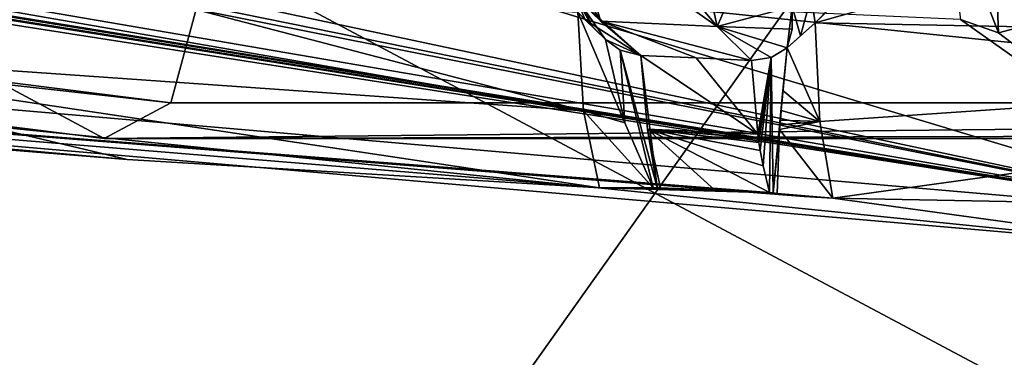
# Model space of a CAD drawing. Header units: millimetres. Extents: x -108 to 102, y -29 to 80.
# Tile 32 of 256: x -68.978 to -67.159, y 23.954 to 24.577. Entities that reach past the tile are written whole.
import ezdxf

# ---------------------------------------------------------------- set-up
doc = ezdxf.new("R2010")
doc.units = ezdxf.units.MM
doc.header["$LTSCALE"] = 65.185185
for name, color, linetype in [('1132', 7, 'CONTINUOUS'), ('115', 7, 'CONTINUOUS'), ('116', 7, 'CONTINUOUS'), ('1185', 7, 'CONTINUOUS'), ('1206', 7, 'CONTINUOUS'), ('1273', 7, 'CONTINUOUS'), ('1274', 7, 'CONTINUOUS'), ('1300', 7, 'CONTINUOUS'), ('1302', 7, 'CONTINUOUS'), ('1311', 7, 'CONTINUOUS'), ('1693', 7, 'CONTINUOUS'), ('1719', 7, 'CONTINUOUS'), ('1801', 7, 'CONTINUOUS'), ('2035', 7, 'CONTINUOUS'), ('212', 7, 'CONTINUOUS'), ('2169', 7, 'CONTINUOUS'), ('2297', 7, 'CONTINUOUS'), ('2407', 7, 'CONTINUOUS'), ('377', 7, 'CONTINUOUS'), ('477', 7, 'CONTINUOUS'), ('484', 7, 'CONTINUOUS'), ('720', 7, 'CONTINUOUS'), ('722', 7, 'CONTINUOUS')]:
    doc.layers.add(name, color=color, linetype=linetype)

msp = doc.modelspace()

# ---------------------------------------------------------------- linework, layer by layer
at = {"layer": '1132', "linetype": 'CONTINUOUS'}
for points in [[(-67.9467, 24.5908, 221.2862), (-67.8957, 24.5405, 221.2804), (-67.8599, 24.387, 221.3442), (-67.9467, 24.5908, 221.2862)], [(-67.8957, 24.5405, 221.2804), (-67.9467, 24.5908, 221.2862), (-67.9202, 24.5648, 221.2832), (-67.8957, 24.5405, 221.2804)], [(-67.9467, 24.5908, 221.2862), (-67.8599, 24.387, 221.3442), (-67.9364, 24.4087, 221.3555), (-67.9467, 24.5908, 221.2862)], [(-67.8073, 24.2668, 221.4523), (-67.9064, 24.267, 221.4863), (-67.9364, 24.4087, 221.3555), (-67.8073, 24.2668, 221.4523)], [(-67.8599, 24.387, 221.3442), (-67.8073, 24.2668, 221.4523), (-67.9364, 24.4087, 221.3555), (-67.8599, 24.387, 221.3442)], [(-67.8546, 24.2656, 221.4702), (-67.9064, 24.267, 221.4863), (-67.8073, 24.2668, 221.4523), (-67.8546, 24.2656, 221.4702)]]:
    msp.add_3dface(points, dxfattribs=at)
at = {"layer": '115', "linetype": 'CONTINUOUS'}
for points in [[(-92.5, -10.5, 82.05), (-2.5, -10.5, 82.05), (-77.0303, 29.1675, 82.05), (-92.5, -10.5, 82.05)], [(-77.0303, 29.1675, 82.05), (-2.5, -10.5, 82.05), (-65.5001, 26, 82.05), (-77.0303, 29.1675, 82.05)]]:
    msp.add_3dface(points, dxfattribs=at)
at = {"layer": '116', "linetype": 'CONTINUOUS'}
for points in [[(-92.5, -10.5, 80.05), (-2.5, 79.5, 80.05), (-2.5, -10.5, 80.05), (-92.5, -10.5, 80.05)], [(-2.5, 79.5, 80.05), (-92.5, -10.5, 80.05), (-61.3855, 28.8369, 80.05), (-2.5, 79.5, 80.05)], [(-61.3855, 28.8369, 80.05), (-92.5, -10.5, 80.05), (-65.5, 27.5, 80.05), (-61.3855, 28.8369, 80.05)], [(-65.5, 27.5, 80.05), (-92.5, -10.5, 80.05), (-69.6145, 28.8369, 80.05), (-65.5, 27.5, 80.05)]]:
    msp.add_3dface(points, dxfattribs=at)
at = {"layer": '1185', "linetype": 'CONTINUOUS'}
for points in [[(-67.8957, 24.5405, 221.2804), (-67.8686, 24.5211, 221.2761), (-67.8599, 24.387, 221.3442), (-67.8957, 24.5405, 221.2804)], [(-67.8686, 24.5211, 221.2761), (-67.8305, 24.5112, 221.2674), (-67.8005, 24.2671, 221.4495), (-67.8686, 24.5211, 221.2761)], [(-67.8686, 24.5211, 221.2761), (-67.8073, 24.2668, 221.4523), (-67.8599, 24.387, 221.3442), (-67.8686, 24.5211, 221.2761)], [(-67.8073, 24.2668, 221.4523), (-67.8686, 24.5211, 221.2761), (-67.8005, 24.2671, 221.4495), (-67.8073, 24.2668, 221.4523)], [(-67.8005, 24.2671, 221.4495), (-67.8305, 24.5112, 221.2674), (-67.8178, 24.3748, 221.3391), (-67.8005, 24.2671, 221.4495)], [(-67.7939, 24.267, 221.4474), (-67.8005, 24.2671, 221.4495), (-67.8178, 24.3748, 221.3391), (-67.7939, 24.267, 221.4474)]]:
    msp.add_3dface(points, dxfattribs=at)
at = {"layer": '1206', "linetype": 'CONTINUOUS'}
for points in [[(-71.319, 24.6123, 223.9587), (-71.5729, 24.5675, 223.7043), (-66.7808, 24.1526, 221.3513), (-71.319, 24.6123, 223.9587)], [(-71.319, 24.6123, 223.9587), (-66.7808, 24.1526, 221.3513), (-66.7272, 24.2148, 221.704), (-71.319, 24.6123, 223.9587)]]:
    msp.add_3dface(points, dxfattribs=at)
at = {"layer": '1273', "linetype": 'CONTINUOUS'}
for points in [[(-69.6842, 24.7127, 221.9776), (-68.834, 24.6438, 221.5867), (-67.9364, 24.4087, 221.3555), (-69.6842, 24.7127, 221.9776)], [(-69.6842, 24.7127, 221.9776), (-67.9364, 24.4087, 221.3555), (-69.6664, 24.5301, 222.0439), (-69.6842, 24.7127, 221.9776)], [(-68.834, 24.6438, 221.5867), (-67.9467, 24.5908, 221.2862), (-67.9364, 24.4087, 221.3555), (-68.834, 24.6438, 221.5867)], [(-67.9364, 24.4087, 221.3555), (-67.9064, 24.267, 221.4863), (-69.6664, 24.5301, 222.0439), (-67.9364, 24.4087, 221.3555)], [(-69.6664, 24.5301, 222.0439), (-67.9064, 24.267, 221.4863), (-68.7791, 24.3191, 221.7819), (-69.6664, 24.5301, 222.0439)], [(-69.6154, 24.3869, 222.1663), (-69.6664, 24.5301, 222.0439), (-68.7791, 24.3191, 221.7819), (-69.6154, 24.3869, 222.1663)]]:
    msp.add_3dface(points, dxfattribs=at)
at = {"layer": '1274', "linetype": 'CONTINUOUS'}
for points in [[(-67.9513, 24.6198, 221.1842), (-67.9202, 24.5648, 221.2832), (-67.9523, 24.636, 221.2333), (-67.9513, 24.6198, 221.1842)], [(-67.9202, 24.5648, 221.2832), (-67.9467, 24.5908, 221.2862), (-67.9523, 24.636, 221.2333), (-67.9202, 24.5648, 221.2832)], [(-67.9513, 24.6198, 221.1842), (-67.9331, 24.5767, 221.2251), (-67.8957, 24.5405, 221.2804), (-67.9513, 24.6198, 221.1842)], [(-67.9513, 24.6198, 221.1842), (-67.8957, 24.5405, 221.2804), (-67.9202, 24.5648, 221.2832), (-67.9513, 24.6198, 221.1842)]]:
    msp.add_3dface(points, dxfattribs=at)
at = {"layer": '1300', "linetype": 'CONTINUOUS'}
for points in [[(-67.1792, 24.7839, 222.8587), (-67.2692, 24.809, 222.7613), (-67.1698, 24.5532, 221.5501), (-67.1792, 24.7839, 222.8587)], [(-67.1698, 24.5532, 221.5501), (-67.2692, 24.809, 222.7613), (-67.2398, 24.5774, 221.5487), (-67.1698, 24.5532, 221.5501)], [(-67.0876, 24.8092, 222.7629), (-67.1792, 24.7839, 222.8587), (-67.0952, 24.5724, 221.5202), (-67.0876, 24.8092, 222.7629)], [(-67.0952, 24.5724, 221.5202), (-67.1792, 24.7839, 222.8587), (-67.1698, 24.5532, 221.5501), (-67.0952, 24.5724, 221.5202)]]:
    msp.add_3dface(points, dxfattribs=at)
at = {"layer": '1302', "linetype": 'CONTINUOUS'}
for points in [[(-68.6211, 24.7112, 220.2002), (-73.8733, 25.0766, 223.7123), (-68.6982, 24.4237, 220.0095), (-68.6211, 24.7112, 220.2002)], [(-68.6211, 24.7112, 220.2002), (-68.6982, 24.4237, 220.0095), (-62.3018, 24.4237, 220.0095), (-68.6211, 24.7112, 220.2002)], [(-62.3789, 24.7112, 220.2002), (-68.6211, 24.7112, 220.2002), (-62.3018, 24.4237, 220.0095), (-62.3789, 24.7112, 220.2002)]]:
    msp.add_3dface(points, dxfattribs=at)
at = {"layer": '1311', "linetype": 'CONTINUOUS'}
for points in [[(-68.8218, 24.3576, 219.6348), (-74.197, 25.0358, 223.4808), (-69.6307, 24.7914, 218.7702), (-68.8218, 24.3576, 219.6348)], [(-65.5, 24.365, 218.8454), (-68.8218, 24.3576, 219.6348), (-69.6307, 24.7914, 218.7702), (-65.5, 24.365, 218.8454)], [(-62.1782, 24.3576, 219.6348), (-68.8218, 24.3576, 219.6348), (-65.5, 24.365, 218.8454), (-62.1782, 24.3576, 219.6348)]]:
    msp.add_3dface(points, dxfattribs=at)
at = {"layer": '1693', "linetype": 'CONTINUOUS'}
for points in [[(-67.5086, 24.5711, 221.1747), (-67.5156, 24.6196, 221.1326), (-67.4553, 24.6262, 221.1526), (-67.5086, 24.5711, 221.1747)], [(-67.5086, 24.5711, 221.1747), (-67.4553, 24.6262, 221.1526), (-67.4794, 24.599, 221.1629), (-67.5086, 24.5711, 221.1747)], [(-67.5355, 24.5474, 221.1852), (-67.5509, 24.6018, 221.0822), (-67.5156, 24.6196, 221.1326), (-67.5355, 24.5474, 221.1852)], [(-67.5086, 24.5711, 221.1747), (-67.5355, 24.5474, 221.1852), (-67.5156, 24.6196, 221.1326), (-67.5086, 24.5711, 221.1747)], [(-67.5355, 24.5474, 221.1852), (-67.5602, 24.5255, 221.195), (-67.5509, 24.6018, 221.0822), (-67.5355, 24.5474, 221.1852)], [(-67.5509, 24.6018, 221.0822), (-67.5602, 24.5255, 221.195), (-67.5509, 24.5595, 221.1278), (-67.5509, 24.6018, 221.0822)]]:
    msp.add_3dface(points, dxfattribs=at)
at = {"layer": '1719', "linetype": 'CONTINUOUS'}
for points in [[(-65.4223, 24.5313, 220.9489), (-67.5086, 24.5711, 221.1747), (-65.4223, 25.1561, 220.8387), (-65.4223, 24.5313, 220.9489)], [(-67.5086, 24.5711, 221.1747), (-67.4794, 24.599, 221.1629), (-65.4223, 25.1561, 220.8387), (-67.5086, 24.5711, 221.1747)]]:
    msp.add_3dface(points, dxfattribs=at)
at = {"layer": '1801', "linetype": 'CONTINUOUS'}
for points in [[(-67.5858, 24.2574, 221.3948), (-67.5786, 24.2565, 221.394), (-71.5729, 24.5675, 223.7043), (-67.5858, 24.2574, 221.3948)], [(-67.9064, 24.267, 221.4863), (-67.5858, 24.2574, 221.3948), (-71.5729, 24.5675, 223.7043), (-67.9064, 24.267, 221.4863)], [(-67.5786, 24.2565, 221.394), (-67.5287, 24.251, 221.3872), (-71.5729, 24.5675, 223.7043), (-67.5786, 24.2565, 221.394)], [(-67.5287, 24.251, 221.3872), (-67.4756, 24.2477, 221.3766), (-71.5729, 24.5675, 223.7043), (-67.5287, 24.251, 221.3872)], [(-71.5729, 24.5675, 223.7043), (-67.4756, 24.2477, 221.3766), (-66.7808, 24.1526, 221.3513), (-71.5729, 24.5675, 223.7043)], [(-67.9064, 24.267, 221.4863), (-71.5729, 24.5675, 223.7043), (-68.7791, 24.3191, 221.7819), (-67.9064, 24.267, 221.4863)], [(-71.5729, 24.5675, 223.7043), (-69.6154, 24.3869, 222.1663), (-68.7791, 24.3191, 221.7819), (-71.5729, 24.5675, 223.7043)], [(-67.5926, 24.258, 221.3961), (-67.5858, 24.2574, 221.3948), (-67.9064, 24.267, 221.4863), (-67.5926, 24.258, 221.3961)], [(-67.5926, 24.258, 221.3961), (-67.9064, 24.267, 221.4863), (-67.8546, 24.2656, 221.4702), (-67.5926, 24.258, 221.3961)], [(-67.8546, 24.2656, 221.4702), (-67.8073, 24.2668, 221.4523), (-67.7939, 24.267, 221.4474), (-67.8546, 24.2656, 221.4702)], [(-67.8546, 24.2656, 221.4702), (-67.7939, 24.267, 221.4474), (-67.6934, 24.2624, 221.4211), (-67.8546, 24.2656, 221.4702)], [(-67.5926, 24.258, 221.3961), (-67.8546, 24.2656, 221.4702), (-67.6934, 24.2624, 221.4211), (-67.5926, 24.258, 221.3961)], [(-67.8073, 24.2668, 221.4523), (-67.8005, 24.2671, 221.4495), (-67.7939, 24.267, 221.4474), (-67.8073, 24.2668, 221.4523)], [(-67.4756, 24.2477, 221.3766), (-65.4236, 24.2085, 221.1545), (-66.7808, 24.1526, 221.3513), (-67.4756, 24.2477, 221.3766)]]:
    msp.add_3dface(points, dxfattribs=at)
at = {"layer": '2035', "linetype": 'CONTINUOUS'}
msp.add_3dface([(-61.0261, 26.1925, 218.5232), (-65.5, 24.365, 218.8454), (-69.6307, 24.7914, 218.7702), (-61.0261, 26.1925, 218.5232)], dxfattribs=at)
at = {"layer": '212', "linetype": 'CONTINUOUS'}
for points in [[(-67.5602, 24.5255, 221.195), (-67.5858, 24.2574, 221.3948), (-67.5898, 24.5076, 221.2052), (-67.5602, 24.5255, 221.195)], [(-67.5682, 24.4467, 221.2268), (-67.5858, 24.2574, 221.3948), (-67.5602, 24.5255, 221.195), (-67.5682, 24.4467, 221.2268)], [(-67.626, 24.502, 221.2153), (-67.5898, 24.5076, 221.2052), (-67.6144, 24.3656, 221.2873), (-67.626, 24.502, 221.2153)], [(-67.6144, 24.3656, 221.2873), (-67.5898, 24.5076, 221.2052), (-67.6133, 24.3579, 221.2931), (-67.6144, 24.3656, 221.2873)], [(-67.6133, 24.3579, 221.2931), (-67.5898, 24.5076, 221.2052), (-67.6122, 24.3504, 221.299), (-67.6133, 24.3579, 221.2931)], [(-67.6122, 24.3504, 221.299), (-67.5898, 24.5076, 221.2052), (-67.6098, 24.3356, 221.3114), (-67.6122, 24.3504, 221.299)], [(-67.6098, 24.3356, 221.3114), (-67.5898, 24.5076, 221.2052), (-67.6046, 24.3075, 221.3376), (-67.6098, 24.3356, 221.3114)], [(-67.5898, 24.5076, 221.2052), (-67.5926, 24.258, 221.3961), (-67.6046, 24.3075, 221.3376), (-67.5898, 24.5076, 221.2052)], [(-67.5858, 24.2574, 221.3948), (-67.5926, 24.258, 221.3961), (-67.5898, 24.5076, 221.2052), (-67.5858, 24.2574, 221.3948)], [(-67.5714, 24.4095, 221.2475), (-67.5858, 24.2574, 221.3948), (-67.5682, 24.4467, 221.2268), (-67.5714, 24.4095, 221.2475)], [(-67.5727, 24.3916, 221.2591), (-67.5858, 24.2574, 221.3948), (-67.5714, 24.4095, 221.2475), (-67.5727, 24.3916, 221.2591)], [(-67.5734, 24.3829, 221.2652), (-67.5858, 24.2574, 221.3948), (-67.5727, 24.3916, 221.2591), (-67.5734, 24.3829, 221.2652)], [(-67.574, 24.3742, 221.2714), (-67.5858, 24.2574, 221.3948), (-67.5734, 24.3829, 221.2652), (-67.574, 24.3742, 221.2714)], [(-67.5786, 24.2565, 221.394), (-67.5858, 24.2574, 221.3948), (-67.574, 24.3742, 221.2714), (-67.5786, 24.2565, 221.394)]]:
    msp.add_3dface(points, dxfattribs=at)
at = {"layer": '2169', "linetype": 'CONTINUOUS'}
for points in [[(-71.4446, 24.9684, 223.7661), (-71.319, 24.6123, 223.9587), (-66.7272, 24.2148, 221.704), (-71.4446, 24.9684, 223.7661)], [(-71.4446, 24.9684, 223.7661), (-66.7272, 24.2148, 221.704), (-71.0981, 24.9125, 223.449), (-71.4446, 24.9684, 223.7661)], [(-66.7272, 24.2148, 221.704), (-70.6681, 24.83, 223.119), (-71.0981, 24.9125, 223.449), (-66.7272, 24.2148, 221.704)], [(-66.7272, 24.2148, 221.704), (-70.5888, 24.8407, 223.0416), (-70.6681, 24.83, 223.119), (-66.7272, 24.2148, 221.704)], [(-70.4891, 24.8279, 222.9691), (-70.5888, 24.8407, 223.0416), (-66.7272, 24.2148, 221.704), (-70.4891, 24.8279, 222.9691)], [(-70.3224, 24.7909, 222.8663), (-70.4891, 24.8279, 222.9691), (-66.7272, 24.2148, 221.704), (-70.3224, 24.7909, 222.8663)], [(-70.2633, 24.7789, 222.8304), (-70.3224, 24.7909, 222.8663), (-66.7272, 24.2148, 221.704), (-70.2633, 24.7789, 222.8304)], [(-69.6059, 24.7087, 222.432), (-70.2633, 24.7789, 222.8304), (-66.7272, 24.2148, 221.704), (-69.6059, 24.7087, 222.432)], [(-68.9143, 24.6491, 222.0941), (-69.6059, 24.7087, 222.432), (-66.7272, 24.2148, 221.704), (-68.9143, 24.6491, 222.0941)], [(-68.8399, 24.6651, 222.046), (-68.8762, 24.6512, 222.0739), (-66.7272, 24.2148, 221.704), (-68.8399, 24.6651, 222.046)], [(-68.8399, 24.6651, 222.046), (-66.7272, 24.2148, 221.704), (-68.0524, 24.6144, 221.7583), (-68.8399, 24.6651, 222.046)], [(-68.8762, 24.6512, 222.0739), (-68.9143, 24.6491, 222.0941), (-66.7272, 24.2148, 221.704), (-68.8762, 24.6512, 222.0739)], [(-66.7272, 24.2148, 221.704), (-67.2398, 24.5774, 221.5487), (-68.0524, 24.6144, 221.7583), (-66.7272, 24.2148, 221.704)], [(-66.7272, 24.2148, 221.704), (-67.1698, 24.5532, 221.5501), (-67.2398, 24.5774, 221.5487), (-66.7272, 24.2148, 221.704)], [(-66.7272, 24.2148, 221.704), (-67.0952, 24.5724, 221.5202), (-67.1698, 24.5532, 221.5501), (-66.7272, 24.2148, 221.704)]]:
    msp.add_3dface(points, dxfattribs=at)
at = {"layer": '2297', "linetype": 'CONTINUOUS'}
for points in [[(-67.6144, 24.3656, 221.2873), (-67.8305, 24.5112, 221.2674), (-67.7284, 24.5065, 221.2407), (-67.6144, 24.3656, 221.2873)], [(-67.8305, 24.5112, 221.2674), (-67.6144, 24.3656, 221.2873), (-67.8178, 24.3748, 221.3391), (-67.8305, 24.5112, 221.2674)], [(-67.626, 24.502, 221.2153), (-67.6144, 24.3656, 221.2873), (-67.7284, 24.5065, 221.2407), (-67.626, 24.502, 221.2153)], [(-67.6046, 24.3075, 221.3376), (-67.5926, 24.258, 221.3961), (-67.8178, 24.3748, 221.3391), (-67.6046, 24.3075, 221.3376)], [(-67.8178, 24.3748, 221.3391), (-67.5926, 24.258, 221.3961), (-67.6934, 24.2624, 221.4211), (-67.8178, 24.3748, 221.3391)], [(-67.6144, 24.3656, 221.2873), (-67.6133, 24.3579, 221.2931), (-67.8178, 24.3748, 221.3391), (-67.6144, 24.3656, 221.2873)], [(-67.6133, 24.3579, 221.2931), (-67.6122, 24.3504, 221.299), (-67.8178, 24.3748, 221.3391), (-67.6133, 24.3579, 221.2931)], [(-67.6122, 24.3504, 221.299), (-67.6098, 24.3356, 221.3114), (-67.8178, 24.3748, 221.3391), (-67.6122, 24.3504, 221.299)], [(-67.6098, 24.3356, 221.3114), (-67.6046, 24.3075, 221.3376), (-67.8178, 24.3748, 221.3391), (-67.6098, 24.3356, 221.3114)], [(-67.7939, 24.267, 221.4474), (-67.8178, 24.3748, 221.3391), (-67.6934, 24.2624, 221.4211), (-67.7939, 24.267, 221.4474)]]:
    msp.add_3dface(points, dxfattribs=at)
at = {"layer": '2407', "linetype": 'CONTINUOUS'}
for points in [[(-67.6893, 24.5647, 220.9335), (-67.7285, 24.7472, 220.7062), (-67.6058, 24.7561, 220.7967), (-67.6893, 24.5647, 220.9335)], [(-67.5509, 24.6018, 221.0822), (-67.6893, 24.5647, 220.9335), (-67.6058, 24.7561, 220.7967), (-67.5509, 24.6018, 221.0822)], [(-67.6893, 24.5647, 220.9335), (-67.5509, 24.6018, 221.0822), (-67.5509, 24.5595, 221.1278), (-67.6893, 24.5647, 220.9335)], [(-67.5602, 24.5255, 221.195), (-67.5898, 24.5076, 221.2052), (-67.6893, 24.5647, 220.9335), (-67.5602, 24.5255, 221.195)], [(-67.5602, 24.5255, 221.195), (-67.6893, 24.5647, 220.9335), (-67.5509, 24.5595, 221.1278), (-67.5602, 24.5255, 221.195)], [(-67.5898, 24.5076, 221.2052), (-67.626, 24.502, 221.2153), (-67.6893, 24.5647, 220.9335), (-67.5898, 24.5076, 221.2052)]]:
    msp.add_3dface(points, dxfattribs=at)
at = {"layer": '377', "linetype": 'CONTINUOUS'}
for points in [[(-67.9632, 24.7577, 220.766), (-67.9044, 24.5745, 220.988), (-68.0266, 24.775, 220.9038), (-67.9632, 24.7577, 220.766)], [(-68.0266, 24.775, 220.9038), (-67.9044, 24.5745, 220.988), (-67.9513, 24.6198, 221.1842), (-68.0266, 24.775, 220.9038)], [(-67.9044, 24.5745, 220.988), (-67.8305, 24.5112, 221.2674), (-67.9513, 24.6198, 221.1842), (-67.9044, 24.5745, 220.988)], [(-67.9513, 24.6198, 221.1842), (-67.8305, 24.5112, 221.2674), (-67.9331, 24.5767, 221.2251), (-67.9513, 24.6198, 221.1842)], [(-67.9331, 24.5767, 221.2251), (-67.8305, 24.5112, 221.2674), (-67.8957, 24.5405, 221.2804), (-67.9331, 24.5767, 221.2251)], [(-67.8957, 24.5405, 221.2804), (-67.8305, 24.5112, 221.2674), (-67.8686, 24.5211, 221.2761), (-67.8957, 24.5405, 221.2804)]]:
    msp.add_3dface(points, dxfattribs=at)
at = {"layer": '477', "linetype": 'CONTINUOUS'}
for points in [[(-67.9044, 24.5745, 220.988), (-67.9632, 24.7577, 220.766), (-67.6893, 24.5647, 220.9335), (-67.9044, 24.5745, 220.988)], [(-67.6893, 24.5647, 220.9335), (-67.9632, 24.7577, 220.766), (-67.8461, 24.7523, 220.7354), (-67.6893, 24.5647, 220.9335)], [(-67.7285, 24.7472, 220.7062), (-67.6893, 24.5647, 220.9335), (-67.8461, 24.7523, 220.7354), (-67.7285, 24.7472, 220.7062)], [(-67.626, 24.502, 221.2153), (-67.9044, 24.5745, 220.988), (-67.6893, 24.5647, 220.9335), (-67.626, 24.502, 221.2153)], [(-67.9044, 24.5745, 220.988), (-67.626, 24.502, 221.2153), (-67.7284, 24.5065, 221.2407), (-67.9044, 24.5745, 220.988)], [(-67.8305, 24.5112, 221.2674), (-67.9044, 24.5745, 220.988), (-67.7284, 24.5065, 221.2407), (-67.8305, 24.5112, 221.2674)]]:
    msp.add_3dface(points, dxfattribs=at)
at = {"layer": '484', "linetype": 'CONTINUOUS'}
for points in [[(-67.5, 24.3891, 221.2444), (-67.5086, 24.5711, 221.1747), (-65.4223, 24.5313, 220.9489), (-67.5, 24.3891, 221.2444)], [(-67.4756, 24.2477, 221.3766), (-67.5, 24.3891, 221.2444), (-65.4223, 24.5313, 220.9489), (-67.4756, 24.2477, 221.3766)], [(-65.4236, 24.2085, 221.1545), (-67.4756, 24.2477, 221.3766), (-65.4223, 24.5313, 220.9489), (-65.4236, 24.2085, 221.1545)]]:
    msp.add_3dface(points, dxfattribs=at)
at = {"layer": '720', "linetype": 'CONTINUOUS'}
for points in [[(-67.5602, 24.5255, 221.195), (-67.5086, 24.5711, 221.1747), (-67.5, 24.3891, 221.2444), (-67.5602, 24.5255, 221.195)], [(-67.5086, 24.5711, 221.1747), (-67.5602, 24.5255, 221.195), (-67.5355, 24.5474, 221.1852), (-67.5086, 24.5711, 221.1747)], [(-67.5682, 24.4467, 221.2268), (-67.5602, 24.5255, 221.195), (-67.5, 24.3891, 221.2444), (-67.5682, 24.4467, 221.2268)], [(-67.5714, 24.4095, 221.2475), (-67.5682, 24.4467, 221.2268), (-67.5, 24.3891, 221.2444), (-67.5714, 24.4095, 221.2475)], [(-67.5727, 24.3916, 221.2591), (-67.5714, 24.4095, 221.2475), (-67.5, 24.3891, 221.2444), (-67.5727, 24.3916, 221.2591)], [(-67.574, 24.3742, 221.2714), (-67.5, 24.3891, 221.2444), (-67.4756, 24.2477, 221.3766), (-67.574, 24.3742, 221.2714)], [(-67.574, 24.3742, 221.2714), (-67.5734, 24.3829, 221.2652), (-67.5, 24.3891, 221.2444), (-67.574, 24.3742, 221.2714)], [(-67.5734, 24.3829, 221.2652), (-67.5727, 24.3916, 221.2591), (-67.5, 24.3891, 221.2444), (-67.5734, 24.3829, 221.2652)], [(-67.5786, 24.2565, 221.394), (-67.574, 24.3742, 221.2714), (-67.4756, 24.2477, 221.3766), (-67.5786, 24.2565, 221.394)], [(-67.5786, 24.2565, 221.394), (-67.4756, 24.2477, 221.3766), (-67.5287, 24.251, 221.3872), (-67.5786, 24.2565, 221.394)]]:
    msp.add_3dface(points, dxfattribs=at)
at = {"layer": '722', "linetype": 'CONTINUOUS'}
for points in [[(-73.8733, 25.0766, 223.7123), (-74.197, 25.0358, 223.4808), (-68.6982, 24.4237, 220.0095), (-73.8733, 25.0766, 223.7123)], [(-74.197, 25.0358, 223.4808), (-68.8218, 24.3576, 219.6348), (-68.6982, 24.4237, 220.0095), (-74.197, 25.0358, 223.4808)], [(-68.8218, 24.3576, 219.6348), (-62.1782, 24.3576, 219.6348), (-62.3018, 24.4237, 220.0095), (-68.8218, 24.3576, 219.6348)], [(-68.6982, 24.4237, 220.0095), (-68.8218, 24.3576, 219.6348), (-62.3018, 24.4237, 220.0095), (-68.6982, 24.4237, 220.0095)]]:
    msp.add_3dface(points, dxfattribs=at)

doc.saveas('drawing.dxf')
